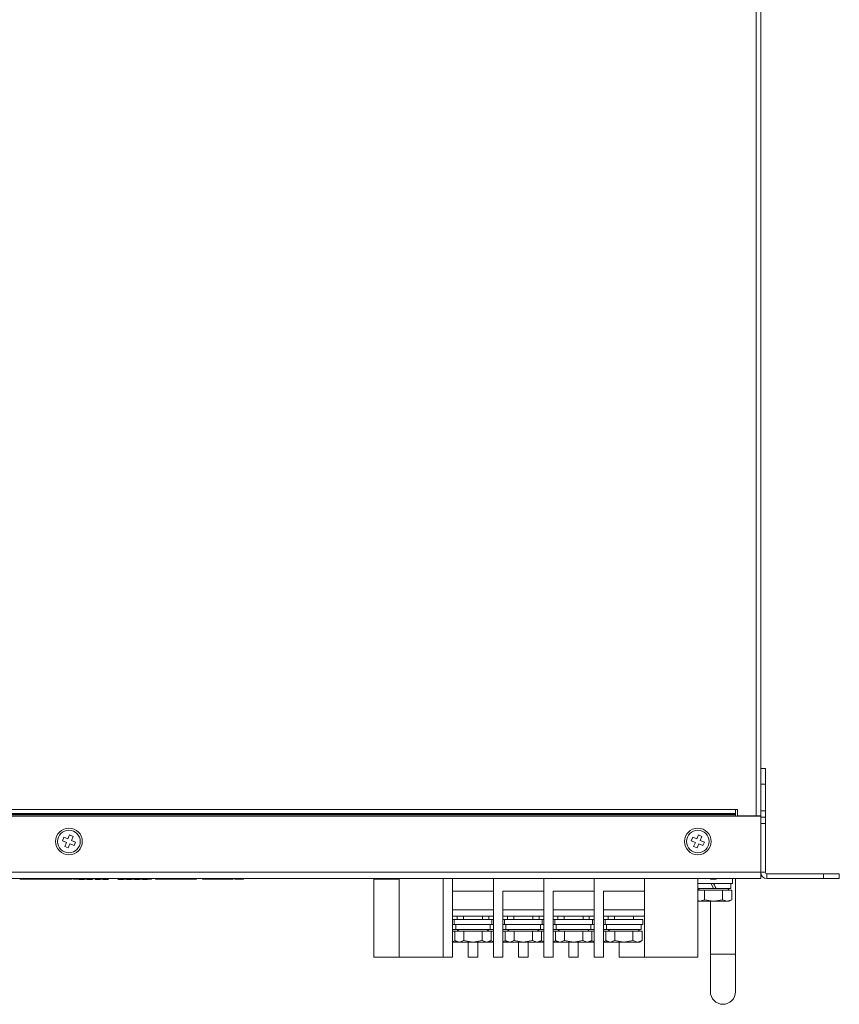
# Model space of a CAD drawing. Header units: millimetres. Extents: x -1555 to -959, y 252 to 1266.
# Tile 23 of 24: x -1275 to -1015, y 639 to 953. Entities that reach past the tile are written whole.
import ezdxf

# ---------------------------------------------------------------- set-up
doc = ezdxf.new("R2010")
doc.units = ezdxf.units.MM

msp = doc.modelspace()

# ---------------------------------------------------------------- linework, layer by layer
at = {"color": 0, "linetype": 'ByBlock', "lineweight": 5}
for p, q in [((-1041.02, 699.34), (-1041.02, 1237.94)), ((-1039.62, 1239.34), (-1039.62, 699.34)), ((-1039.62, 714.34), (-1038.12, 714.34)), ((-1038.12, 714.34), (-1038.12, 709.34)), ((-1038.12, 709.34), (-1039.62, 709.34)), ((-1038.12, 700.84), (-1038.12, 709.34)), ((-1479.62, 699.14), (-1039.62, 699.14)), ((-1047.62, 701.33), (-1471.62, 701.33)), ((-1047.62, 700.01), (-1471.62, 700.01)), ((-1047.62, 699.78), (-1471.62, 699.78)), ((-1047.62, 699.59), (-1471.62, 699.59)), ((-1047.02, 701.34), (-1047.62, 701.34)), ((-1047.62, 701.34), (-1047.62, 701.33)), ((-1047.62, 701.33), (-1047.62, 700.01)), ((-1047.62, 700.01), (-1047.62, 699.78)), ((-1047.62, 699.78), (-1047.62, 699.59)), ((-1047.62, 699.59), (-1047.62, 699.14)), ((-1047.02, 699.34), (-1047.02, 701.34)), ((-1047.02, 699.34), (-1041.02, 699.34)), ((-1041.32, 699.14), (-1041.32, 699.34)), ((-1039.62, 699.34), (-1041.02, 699.34)), ((-1039.62, 700.84), (-1038.12, 700.84)), ((-1039.62, 699.14), (-1039.62, 699.34)), ((-1039.62, 699.14), (-1039.62, 681.34)), ((-1039.62, 698.84), (-1038.12, 698.84)), ((-1038.12, 700.84), (-1038.12, 698.84)), ((-1038.12, 698.84), (-1038.12, 696.84)), ((-1038.12, 696.84), (-1039.62, 696.84)), ((-1038.12, 681.34), (-1038.12, 696.84)), ((-1261.24, 692.46), (-1261.69, 691.35)), ((-1259.94, 691.92), (-1261.24, 692.46)), ((-1259.41, 693.22), (-1259.94, 691.92)), ((-1258.3, 692.76), (-1259.41, 693.22)), ((-1258.83, 691.46), (-1258.3, 692.76)), ((-1061.24, 692.46), (-1061.69, 691.35)), ((-1059.94, 691.92), (-1061.24, 692.46)), ((-1059.41, 693.22), (-1059.94, 691.92)), ((-1058.3, 692.76), (-1059.41, 693.22)), ((-1058.83, 691.46), (-1058.3, 692.76)), ((-1261.69, 691.35), (-1260.4, 690.82)), ((-1260.4, 690.82), (-1260.94, 689.52)), ((-1260.94, 689.52), (-1259.83, 689.06)), ((-1259.83, 689.06), (-1259.29, 690.36)), ((-1259.29, 690.36), (-1258, 689.82)), ((-1257.54, 690.93), (-1258.83, 691.46)), ((-1258, 689.82), (-1257.54, 690.93)), ((-1061.69, 691.35), (-1060.4, 690.82)), ((-1060.4, 690.82), (-1060.94, 689.52)), ((-1060.94, 689.52), (-1059.83, 689.06)), ((-1059.83, 689.06), (-1059.29, 690.36)), ((-1059.29, 690.36), (-1058, 689.82)), ((-1057.54, 690.93), (-1058.83, 691.46)), ((-1058, 689.82), (-1057.54, 690.93)), ((-1479.62, 681.34), (-1039.62, 681.34)), ((-1039.62, 681.34), (-1039.62, 679.34)), ((-1039.62, 681.34), (-1038.12, 681.34)), ((-1037.62, 680.84), (-1037.62, 679.34)), ((-1019.62, 680.84), (-1037.62, 680.84)), ((-1019.62, 679.34), (-1019.62, 680.84)), ((-1019.62, 680.84), (-1014.62, 680.84)), ((-1014.62, 680.84), (-1014.62, 679.34)), ((-1041.62, 679.34), (-1477.62, 679.34)), ((-1274.59, 679.14), (-1275.25, 679.14)), ((-1274.59, 679.14), (-1274.59, 679.34)), ((-1274.25, 679.14), (-1274.59, 679.14)), ((-1274.25, 679.14), (-1274.25, 679.34)), ((-1273.35, 679.14), (-1274.25, 679.14)), ((-1273.35, 679.14), (-1273.35, 679.34)), ((-1272.92, 679.14), (-1273.35, 679.14)), ((-1272.92, 679.14), (-1272.92, 679.34)), ((-1271.62, 679.14), (-1272.92, 679.14)), ((-1271.62, 679.14), (-1271.62, 679.34)), ((-1271.52, 679.14), (-1271.52, 679.34)), ((-1271.18, 679.14), (-1271.52, 679.14)), ((-1271.18, 679.14), (-1271.18, 679.34)), ((-1260.31, 679.14), (-1271.18, 679.14)), ((-1260.31, 679.14), (-1260.31, 679.34)), ((-1260.07, 679.14), (-1260.07, 679.34)), ((-1259.45, 679.14), (-1259.45, 679.34)), ((-1258.82, 679.14), (-1258.82, 679.34)), ((-1258.62, 679.14), (-1258.77, 679.14)), ((-1258.62, 679.14), (-1258.62, 679.34)), ((-1258.2, 679.14), (-1258.2, 679.34)), ((-1258.16, 679.14), (-1258.16, 679.34)), ((-1255.49, 679.14), (-1258.16, 679.14)), ((-1256.39, 679.06), (-1256.39, 679.14)), ((-1254.79, 679.06), (-1256.39, 679.06)), ((-1255.49, 679.14), (-1255.49, 679.34)), ((-1255.45, 679.14), (-1255.45, 679.34)), ((-1254.79, 679.06), (-1254.79, 679.34)), ((-1254.67, 679.14), (-1254.67, 679.34)), ((-1254.62, 679.14), (-1254.62, 679.34)), ((-1251.95, 679.14), (-1254.62, 679.14)), ((-1253.85, 679.06), (-1253.85, 679.14)), ((-1252.25, 679.06), (-1253.85, 679.06)), ((-1252.25, 679.06), (-1252.25, 679.14)), ((-1251.95, 679.14), (-1251.95, 679.34)), ((-1251.91, 679.14), (-1251.91, 679.34)), ((-1251.31, 679.06), (-1251.31, 679.34)), ((-1249.71, 679.06), (-1251.31, 679.06)), ((-1251.14, 679.14), (-1251.14, 679.34)), ((-1251.09, 679.14), (-1251.09, 679.34)), ((-1249.51, 679.14), (-1251.09, 679.14)), ((-1249.71, 679.06), (-1249.71, 679.14)), ((-1249.51, 679.14), (-1249.51, 679.34)), ((-1248.77, 679.06), (-1248.77, 679.14)), ((-1247.17, 679.06), (-1248.77, 679.06)), ((-1248.38, 679.14), (-1248.38, 679.34)), ((-1247.4, 679.14), (-1247.4, 679.34)), ((-1247.08, 679.14), (-1247.4, 679.14)), ((-1247.17, 679.06), (-1247.17, 679.14)), ((-1247.08, 679.14), (-1247.08, 679.34)), ((-1244.08, 679.14), (-1244.08, 679.34)), ((-1243.07, 679.14), (-1244.08, 679.14)), ((-1243.89, 679.06), (-1243.89, 679.14)), ((-1242.29, 679.06), (-1243.89, 679.06)), ((-1243.07, 679.14), (-1243.07, 679.34)), ((-1242.7, 679.14), (-1243.07, 679.14)), ((-1242.7, 679.14), (-1242.7, 679.34)), ((-1241.69, 679.14), (-1242.7, 679.14)), ((-1242.29, 679.06), (-1242.29, 679.14)), ((-1241.69, 679.14), (-1241.69, 679.34)), ((-1241.1, 679.14), (-1241.69, 679.14)), ((-1241.35, 679.06), (-1241.35, 679.14)), ((-1239.75, 679.06), (-1241.35, 679.06)), ((-1241.1, 679.14), (-1241.1, 679.34)), ((-1240.34, 679.14), (-1241.1, 679.14)), ((-1240.34, 679.14), (-1240.34, 679.34)), ((-1239.75, 679.06), (-1239.75, 679.14)), ((-1239.33, 679.14), (-1239.33, 679.34)), ((-1238.93, 679.14), (-1238.93, 679.34)), ((-1238.21, 679.14), (-1238.86, 679.14)), ((-1238.81, 679.06), (-1238.81, 679.14)), ((-1237.21, 679.06), (-1238.81, 679.06)), ((-1238.21, 679.14), (-1238.21, 679.34)), ((-1237.45, 679.14), (-1238.21, 679.14)), ((-1237.45, 679.14), (-1237.45, 679.34)), ((-1237.21, 679.06), (-1237.21, 679.14)), ((-1236.45, 679.14), (-1236.45, 679.34)), ((-1236.27, 679.06), (-1236.27, 679.14)), ((-1234.67, 679.06), (-1236.27, 679.06)), ((-1236.05, 679.14), (-1236.05, 679.34)), ((-1235.32, 679.14), (-1235.98, 679.14)), ((-1235.32, 679.14), (-1235.32, 679.34)), ((-1234.51, 679.14), (-1235.32, 679.14)), ((-1234.67, 679.06), (-1234.67, 679.14)), ((-1234.51, 679.14), (-1234.51, 679.34)), ((-1233.91, 679.14), (-1233.91, 679.34)), ((-1233.69, 679.14), (-1233.69, 679.34)), ((-1233.38, 679.14), (-1233.65, 679.14)), ((-1233.38, 679.14), (-1233.38, 679.34)), ((-1232.08, 679.34), (-1232.08, 679.14)), ((-1229.53, 679.14), (-1232.08, 679.14)), ((-1229.53, 679.14), (-1229.53, 679.34)), ((-1219.17, 679.14), (-1229.53, 679.14)), ((-1219.17, 679.14), (-1219.17, 679.34)), ((-1219.06, 679.14), (-1219.17, 679.14)), ((-1219.06, 679.14), (-1219.06, 679.34)), ((-1217.14, 679.14), (-1217.14, 679.34)), ((-1216.13, 679.14), (-1217.14, 679.14)), ((-1216.13, 679.14), (-1216.13, 679.34)), ((-1215.76, 679.14), (-1216.13, 679.14)), ((-1215.76, 679.14), (-1215.76, 679.34)), ((-1214.75, 679.14), (-1215.76, 679.14)), ((-1214.75, 679.14), (-1214.75, 679.34)), ((-1214.15, 679.14), (-1214.75, 679.14)), ((-1214.15, 679.14), (-1214.15, 679.34)), ((-1213.81, 679.14), (-1214.15, 679.14)), ((-1213.81, 679.14), (-1213.81, 679.34)), ((-1212.75, 679.14), (-1213.81, 679.14)), ((-1212.75, 679.14), (-1212.75, 679.34)), ((-1212.64, 679.14), (-1212.75, 679.14)), ((-1212.59, 679.14), (-1212.67, 679.14)), ((-1212.64, 679.14), (-1212.64, 679.34)), ((-1212.59, 679.14), (-1212.59, 679.34)), ((-1212.34, 679.14), (-1212.59, 679.14)), ((-1212.34, 679.14), (-1212.34, 679.34)), ((-1211.32, 679.14), (-1212.34, 679.14)), ((-1211.32, 679.14), (-1211.32, 679.34)), ((-1210.95, 679.14), (-1211.32, 679.14)), ((-1210.95, 679.14), (-1210.95, 679.34)), ((-1209.94, 679.14), (-1210.95, 679.14)), ((-1209.94, 679.14), (-1209.94, 679.34)), ((-1209.64, 679.14), (-1209.94, 679.14)), ((-1209.64, 679.14), (-1209.64, 679.34)), ((-1209.43, 679.14), (-1209.64, 679.14)), ((-1209.63, 679.14), (-1209.64, 679.14)), ((-1209.35, 679.14), (-1209.35, 679.34)), ((-1208.54, 679.14), (-1209.35, 679.14)), ((-1208.54, 679.14), (-1208.54, 679.34)), ((-1207.93, 679.14), (-1207.93, 679.34)), ((-1207.71, 679.14), (-1207.71, 679.34)), ((-1207.41, 679.14), (-1207.67, 679.14)), ((-1207.41, 679.14), (-1207.41, 679.34)), ((-1206.85, 679.14), (-1206.85, 679.34)), ((-1206.38, 679.14), (-1206.85, 679.14)), ((-1206.38, 679.14), (-1206.38, 679.34)), ((-1205.6, 679.14), (-1206.38, 679.14)), ((-1205.6, 679.14), (-1205.6, 679.34)), ((-1205.48, 679.14), (-1205.48, 679.34)), ((-1205.47, 679.14), (-1205.48, 679.14)), ((-1205.47, 679.14), (-1205.47, 679.34)), ((-1205.34, 679.14), (-1205.34, 679.34)), ((-1204.54, 679.14), (-1205.34, 679.14)), ((-1204.54, 679.14), (-1204.54, 679.34)), ((-1204.1, 679.14), (-1204.54, 679.14)), ((-1204.1, 679.14), (-1204.1, 679.34)), ((-1162.62, 679.34), (-1162.62, 654.34)), ((-1162.41, 679.14), (-1162.41, 679.34)), ((-1154.62, 679.14), (-1162.41, 679.14)), ((-1154.62, 679.34), (-1154.62, 654.34)), ((-1140.62, 654.34), (-1140.62, 679.34)), ((-1137.62, 654.34), (-1137.62, 679.34)), ((-1124.62, 654.34), (-1124.62, 679.34)), ((-1124.62, 679.34), (-1124.62, 675.34)), ((-1108.62, 654.34), (-1108.62, 679.34)), ((-1108.62, 679.34), (-1108.62, 675.34)), ((-1092.62, 654.34), (-1092.62, 679.34)), ((-1092.62, 679.34), (-1092.62, 675.34)), ((-1076.62, 679.34), (-1076.62, 675.34)), ((-1076.62, 654.34), (-1076.62, 679.34)), ((-1059.62, 679.34), (-1059.62, 654.34)), ((-1059.62, 677.74), (-1048.62, 677.74)), ((-1055.55, 679.34), (-1055.55, 679.14)), ((-1055.52, 679.14), (-1055.52, 679.34)), ((-1055.52, 679.14), (-1055.36, 679.14)), ((-1054.62, 676.14), (-1055.42, 677.74)), ((-1055.35, 679.34), (-1055.35, 679.14)), ((-1055.34, 679.14), (-1055.34, 679.34)), ((-1055.31, 679.14), (-1055.31, 679.34)), ((-1055.31, 679.14), (-1055.29, 679.14)), ((-1055.29, 679.14), (-1055.29, 679.34)), ((-1055.29, 679.14), (-1055.28, 679.14)), ((-1055.28, 679.14), (-1055.28, 679.34)), ((-1055.26, 679.14), (-1055.26, 679.34)), ((-1055.26, 679.14), (-1054.92, 679.14)), ((-1054.92, 679.14), (-1054.92, 679.34)), ((-1054.92, 679.14), (-1054.9, 679.14)), ((-1054.9, 679.14), (-1054.9, 679.34)), ((-1054.87, 679.14), (-1054.87, 679.34)), ((-1054.87, 679.14), (-1054.82, 679.14)), ((-1054.82, 679.14), (-1054.82, 679.34)), ((-1054.82, 679.14), (-1054.82, 679.34)), ((-1054.7, 679.34), (-1054.7, 679.14)), ((-1054.68, 679.14), (-1054.68, 679.34)), ((-1054.68, 679.14), (-1054.65, 679.14)), ((-1054.65, 679.14), (-1054.65, 679.34)), ((-1054.61, 679.14), (-1054.61, 679.34)), ((-1054.6, 679.14), (-1054.6, 679.34)), ((-1054.6, 679.14), (-1054.6, 679.34)), ((-1054.6, 679.14), (-1054.57, 679.14)), ((-1054.57, 679.14), (-1054.57, 679.34)), ((-1054.57, 679.14), (-1054.29, 679.14)), ((-1054.29, 679.14), (-1054.29, 679.34)), ((-1054.29, 679.14), (-1054.24, 679.14)), ((-1054.24, 679.14), (-1054.24, 679.34)), ((-1054.24, 679.14), (-1053.93, 679.14)), ((-1053.93, 679.14), (-1053.93, 679.34)), ((-1053.93, 679.14), (-1053.91, 679.14)), ((-1053.91, 679.14), (-1053.91, 679.34)), ((-1053.91, 679.14), (-1053.91, 679.34)), ((-1053.89, 679.14), (-1053.89, 679.34)), ((-1053.86, 679.14), (-1053.86, 679.34)), ((-1053.86, 679.14), (-1053.82, 679.14)), ((-1053.82, 679.14), (-1053.82, 679.34)), ((-1053.82, 679.14), (-1053.82, 679.14)), ((-1053.81, 679.14), (-1053.81, 679.34)), ((-1049.12, 676.14), (-1049.12, 677.74)), ((-1048.62, 677.74), (-1048.62, 679.34)), ((-1047.62, 655.34), (-1047.62, 679.34)), ((-1039.62, 679.34), (-1041.62, 679.34)), ((-1019.62, 679.34), (-1037.62, 679.34)), ((-1014.62, 679.34), (-1019.62, 679.34)), ((-1137.62, 675.34), (-1124.62, 675.34)), ((-1137.62, 675.34), (-1137.62, 654.34)), ((-1121.62, 675.34), (-1108.62, 675.34)), ((-1121.62, 675.34), (-1121.62, 654.34)), ((-1105.62, 675.34), (-1092.62, 675.34)), ((-1105.62, 675.34), (-1105.62, 654.34)), ((-1089.62, 675.34), (-1076.62, 675.34)), ((-1089.62, 675.34), (-1089.62, 654.34)), ((-1059.12, 676.14), (-1059.62, 675.64)), ((-1054.62, 676.14), (-1059.62, 676.14)), ((-1058.95, 675.64), (-1059.62, 675.64)), ((-1057.5, 675.64), (-1058.95, 675.64)), ((-1057.5, 672.59), (-1057.5, 675.64)), ((-1054.62, 675.64), (-1057.5, 675.64)), ((-1053.82, 676.14), (-1054.62, 676.14)), ((-1051.73, 675.64), (-1054.62, 675.64)), ((-1049.12, 676.14), (-1053.82, 676.14)), ((-1051.73, 675.64), (-1051.73, 672.59)), ((-1050.29, 675.64), (-1051.73, 675.64)), ((-1048.84, 675.64), (-1050.29, 675.64)), ((-1049.62, 675.64), (-1050.12, 676.14)), ((-1048.84, 675.64), (-1048.84, 672.59)), ((-1059.62, 672.35), (-1058.95, 672.14)), ((-1059.62, 672.14), (-1058.95, 672.14)), ((-1058.95, 672.14), (-1057.5, 672.59)), ((-1058.95, 672.14), (-1054.62, 672.14)), ((-1057.5, 672.59), (-1054.62, 672.14)), ((-1055.62, 672.14), (-1055.62, 655.34)), ((-1054.62, 672.14), (-1051.73, 672.59)), ((-1054.62, 672.14), (-1050.29, 672.14)), ((-1051.73, 672.59), (-1050.29, 672.14)), ((-1050.29, 672.14), (-1048.84, 672.59)), ((-1050.29, 672.14), (-1049.62, 672.14)), ((-1049.62, 672.14), (-1048.84, 672.59)), ((-1124.62, 669.34), (-1137.62, 669.34)), ((-1124.62, 667.34), (-1137.62, 667.34)), ((-1136.12, 666.34), (-1136.12, 667.34)), ((-1134.12, 667.34), (-1134.12, 666.34)), ((-1128.12, 666.34), (-1128.12, 667.34)), ((-1126.12, 667.34), (-1126.12, 666.34)), ((-1108.62, 669.34), (-1121.62, 669.34)), ((-1108.62, 667.34), (-1121.62, 667.34)), ((-1120.12, 666.34), (-1120.12, 667.34)), ((-1118.12, 667.34), (-1118.12, 666.34)), ((-1112.12, 666.34), (-1112.12, 667.34)), ((-1110.12, 667.34), (-1110.12, 666.34)), ((-1092.62, 669.34), (-1105.62, 669.34)), ((-1092.62, 667.34), (-1105.62, 667.34)), ((-1104.12, 666.34), (-1104.12, 667.34)), ((-1102.12, 667.34), (-1102.12, 666.34)), ((-1096.12, 666.34), (-1096.12, 667.34)), ((-1094.12, 667.34), (-1094.12, 666.34)), ((-1076.62, 669.34), (-1089.62, 669.34)), ((-1076.62, 667.34), (-1089.62, 667.34)), ((-1088.12, 666.34), (-1088.12, 667.34)), ((-1086.12, 667.34), (-1086.12, 666.34)), ((-1080.12, 666.34), (-1080.12, 667.34)), ((-1137.12, 666.34), (-1137.62, 666.34)), ((-1137.62, 664.74), (-1137.12, 664.74)), ((-1137.12, 666.34), (-1137.12, 664.74)), ((-1125.12, 666.34), (-1137.12, 666.34)), ((-1137.12, 664.74), (-1125.12, 664.74)), ((-1136.62, 664.74), (-1136.62, 663.14)), ((-1125.62, 663.14), (-1125.62, 664.74)), ((-1125.12, 664.74), (-1125.12, 666.34)), ((-1124.62, 666.34), (-1125.12, 666.34)), ((-1125.12, 664.74), (-1124.62, 664.74)), ((-1121.12, 666.34), (-1121.62, 666.34)), ((-1121.62, 664.74), (-1121.12, 664.74)), ((-1121.12, 666.34), (-1121.12, 664.74)), ((-1109.12, 666.34), (-1121.12, 666.34)), ((-1121.12, 664.74), (-1109.12, 664.74)), ((-1120.62, 664.74), (-1120.62, 663.14)), ((-1109.62, 663.14), (-1109.62, 664.74)), ((-1109.12, 664.74), (-1109.12, 666.34)), ((-1108.62, 666.34), (-1109.12, 666.34)), ((-1109.12, 664.74), (-1108.62, 664.74)), ((-1105.12, 666.34), (-1105.62, 666.34)), ((-1105.62, 664.74), (-1105.12, 664.74)), ((-1105.12, 666.34), (-1105.12, 664.74)), ((-1093.12, 666.34), (-1105.12, 666.34)), ((-1105.12, 664.74), (-1093.12, 664.74)), ((-1104.62, 664.74), (-1104.62, 663.14)), ((-1093.62, 663.14), (-1093.62, 664.74)), ((-1093.12, 664.74), (-1093.12, 666.34)), ((-1092.62, 666.34), (-1093.12, 666.34)), ((-1093.12, 664.74), (-1092.62, 664.74)), ((-1089.12, 666.34), (-1089.62, 666.34)), ((-1089.62, 664.74), (-1089.12, 664.74)), ((-1089.12, 666.34), (-1089.12, 664.74)), ((-1077.12, 666.34), (-1089.12, 666.34)), ((-1089.12, 664.74), (-1077.12, 664.74)), ((-1088.62, 664.74), (-1088.62, 663.14)), ((-1077.62, 663.14), (-1077.62, 664.74)), ((-1077.12, 664.74), (-1077.12, 666.34)), ((-1136.62, 663.14), (-1137.62, 663.14)), ((-1136.89, 662.64), (-1137.62, 662.64)), ((-1136.89, 662.64), (-1136.89, 659.59)), ((-1135.45, 662.64), (-1136.89, 662.64)), ((-1125.62, 663.14), (-1136.62, 663.14)), ((-1135.62, 663.14), (-1136.12, 662.64)), ((-1134, 662.64), (-1135.45, 662.64)), ((-1134, 662.64), (-1134, 659.59)), ((-1131.12, 662.64), (-1134, 662.64)), ((-1128.23, 662.64), (-1131.12, 662.64)), ((-1128.23, 662.64), (-1128.23, 659.59)), ((-1126.79, 662.64), (-1128.23, 662.64)), ((-1125.34, 662.64), (-1126.79, 662.64)), ((-1126.12, 662.64), (-1126.62, 663.14)), ((-1124.62, 663.14), (-1125.62, 663.14)), ((-1124.62, 662.64), (-1125.34, 662.64)), ((-1125.34, 659.59), (-1125.34, 662.64)), ((-1120.62, 663.14), (-1121.62, 663.14)), ((-1120.89, 662.64), (-1121.62, 662.64)), ((-1120.89, 662.64), (-1120.89, 659.59)), ((-1119.45, 662.64), (-1120.89, 662.64)), ((-1109.62, 663.14), (-1120.62, 663.14)), ((-1119.62, 663.14), (-1120.12, 662.64)), ((-1118, 662.64), (-1119.45, 662.64)), ((-1118, 662.64), (-1118, 659.59)), ((-1115.12, 662.64), (-1118, 662.64)), ((-1112.23, 662.64), (-1115.12, 662.64)), ((-1112.23, 662.64), (-1112.23, 659.59)), ((-1110.79, 662.64), (-1112.23, 662.64)), ((-1109.34, 662.64), (-1110.79, 662.64)), ((-1110.12, 662.64), (-1110.62, 663.14)), ((-1108.62, 663.14), (-1109.62, 663.14)), ((-1108.62, 662.64), (-1109.34, 662.64)), ((-1109.34, 659.59), (-1109.34, 662.64)), ((-1104.62, 663.14), (-1105.62, 663.14)), ((-1104.89, 662.64), (-1105.62, 662.64)), ((-1104.89, 662.64), (-1104.89, 659.59)), ((-1103.45, 662.64), (-1104.89, 662.64)), ((-1093.62, 663.14), (-1104.62, 663.14)), ((-1103.62, 663.14), (-1104.12, 662.64)), ((-1102, 662.64), (-1103.45, 662.64)), ((-1102, 662.64), (-1102, 659.59)), ((-1099.12, 662.64), (-1102, 662.64)), ((-1096.23, 662.64), (-1099.12, 662.64)), ((-1096.23, 662.64), (-1096.23, 659.59)), ((-1094.79, 662.64), (-1096.23, 662.64)), ((-1093.34, 662.64), (-1094.79, 662.64)), ((-1094.12, 662.64), (-1094.62, 663.14)), ((-1092.62, 663.14), (-1093.62, 663.14)), ((-1092.62, 662.64), (-1093.34, 662.64)), ((-1093.34, 659.59), (-1093.34, 662.64)), ((-1088.62, 663.14), (-1089.62, 663.14)), ((-1088.89, 662.64), (-1089.62, 662.64)), ((-1088.89, 662.64), (-1088.89, 659.59)), ((-1087.45, 662.64), (-1088.89, 662.64)), ((-1077.62, 663.14), (-1088.62, 663.14)), ((-1087.62, 663.14), (-1088.12, 662.64)), ((-1086, 662.64), (-1087.45, 662.64)), ((-1086, 662.64), (-1086, 659.59)), ((-1083.12, 662.64), (-1086, 662.64)), ((-1080.23, 662.64), (-1083.12, 662.64)), ((-1080.23, 662.64), (-1080.23, 659.59)), ((-1078.79, 662.64), (-1080.23, 662.64)), ((-1077.34, 662.64), (-1078.79, 662.64)), ((-1078.12, 662.64), (-1078.62, 663.14)), ((-1077.34, 659.59), (-1077.34, 662.64)), ((-1137.62, 659.37), (-1136.75, 659.51)), ((-1137.62, 659.14), (-1136.12, 659.14)), ((-1136.89, 659.59), (-1136.12, 659.14)), ((-1136.89, 659.59), (-1135.45, 659.14)), ((-1136.12, 659.14), (-1135.45, 659.14)), ((-1135.45, 659.14), (-1134, 659.59)), ((-1135.45, 659.14), (-1131.12, 659.14)), ((-1134, 659.59), (-1131.12, 659.14)), ((-1132.62, 654.34), (-1132.62, 659.14)), ((-1131.12, 659.14), (-1128.23, 659.59)), ((-1131.12, 659.14), (-1126.79, 659.14)), ((-1129.62, 659.14), (-1129.62, 654.34)), ((-1128.23, 659.59), (-1126.79, 659.14)), ((-1126.79, 659.14), (-1125.34, 659.59)), ((-1126.79, 659.14), (-1126.12, 659.14)), ((-1126.12, 659.14), (-1125.34, 659.59)), ((-1126.12, 659.14), (-1124.62, 659.14)), ((-1125.48, 659.51), (-1124.62, 659.37)), ((-1121.62, 659.37), (-1120.75, 659.51)), ((-1121.62, 659.14), (-1120.12, 659.14)), ((-1120.89, 659.59), (-1120.12, 659.14)), ((-1120.89, 659.59), (-1119.45, 659.14)), ((-1120.12, 659.14), (-1119.45, 659.14)), ((-1119.45, 659.14), (-1118, 659.59)), ((-1119.45, 659.14), (-1115.12, 659.14)), ((-1118, 659.59), (-1115.12, 659.14)), ((-1116.62, 654.34), (-1116.62, 659.14)), ((-1115.12, 659.14), (-1112.23, 659.59)), ((-1115.12, 659.14), (-1110.79, 659.14)), ((-1113.62, 659.14), (-1113.62, 654.34)), ((-1112.23, 659.59), (-1110.79, 659.14)), ((-1110.79, 659.14), (-1109.34, 659.59)), ((-1110.79, 659.14), (-1110.12, 659.14)), ((-1110.12, 659.14), (-1109.34, 659.59)), ((-1110.12, 659.14), (-1108.62, 659.14)), ((-1109.48, 659.51), (-1108.62, 659.37)), ((-1105.62, 659.37), (-1104.75, 659.51)), ((-1105.62, 659.14), (-1104.12, 659.14)), ((-1104.89, 659.59), (-1104.12, 659.14)), ((-1104.89, 659.59), (-1103.45, 659.14)), ((-1104.12, 659.14), (-1103.45, 659.14)), ((-1103.45, 659.14), (-1102, 659.59)), ((-1103.45, 659.14), (-1099.12, 659.14)), ((-1102, 659.59), (-1099.12, 659.14)), ((-1100.62, 654.34), (-1100.62, 659.14)), ((-1099.12, 659.14), (-1096.23, 659.59)), ((-1099.12, 659.14), (-1094.79, 659.14)), ((-1097.62, 659.14), (-1097.62, 654.34)), ((-1096.23, 659.59), (-1094.79, 659.14)), ((-1094.79, 659.14), (-1093.34, 659.59)), ((-1094.79, 659.14), (-1094.12, 659.14)), ((-1094.12, 659.14), (-1093.34, 659.59)), ((-1094.12, 659.14), (-1092.62, 659.14)), ((-1093.48, 659.51), (-1092.62, 659.37)), ((-1089.62, 659.37), (-1088.75, 659.51)), ((-1089.62, 659.14), (-1088.12, 659.14)), ((-1088.89, 659.59), (-1088.12, 659.14)), ((-1088.89, 659.59), (-1087.45, 659.14)), ((-1088.12, 659.14), (-1087.45, 659.14)), ((-1087.45, 659.14), (-1086, 659.59)), ((-1087.45, 659.14), (-1083.12, 659.14)), ((-1086, 659.59), (-1083.12, 659.14)), ((-1084.62, 654.34), (-1084.62, 659.14)), ((-1083.12, 659.14), (-1080.23, 659.59)), ((-1083.12, 659.14), (-1078.79, 659.14)), ((-1080.23, 659.59), (-1078.79, 659.14)), ((-1078.79, 659.14), (-1077.34, 659.59)), ((-1078.79, 659.14), (-1078.12, 659.14)), ((-1078.12, 659.14), (-1077.34, 659.59)), ((-1055.62, 655.34), (-1055.62, 643.34)), ((-1047.62, 655.34), (-1055.62, 655.34)), ((-1047.62, 643.34), (-1047.62, 655.34)), ((-1162.62, 654.34), (-1154.62, 654.34)), ((-1154.62, 654.34), (-1137.62, 654.34)), ((-1137.62, 654.34), (-1140.62, 654.34)), ((-1129.62, 654.34), (-1132.62, 654.34)), ((-1121.62, 654.34), (-1124.62, 654.34)), ((-1113.62, 654.34), (-1116.62, 654.34)), ((-1105.62, 654.34), (-1108.62, 654.34)), ((-1097.62, 654.34), (-1100.62, 654.34)), ((-1089.62, 654.34), (-1092.62, 654.34)), ((-1076.62, 654.34), (-1084.62, 654.34)), ((-1059.62, 654.34), (-1076.62, 654.34))]:
    msp.add_line(p, q, dxfattribs=at)
at = {"color": 0, "linetype": 'ByBlock', "lineweight": 5, "flags": 128}
msp.add_lwpolyline([(-1054.62, 677.74), (-1054.35, 677.21), (-1054.08, 676.67), (-1053.82, 676.14)], dxfattribs=at)
at = {"color": 0, "linetype": 'ByBlock', "lineweight": 5}
for centre, radius in [((-1259.62, 691.14), 4.25), ((-1059.62, 691.14), 4.25), ((-1259.62, 691.14), 3.6), ((-1059.62, 691.14), 3.6)]:
    msp.add_circle(centre, radius, dxfattribs=at)
for centre, radius, end in [((-1037.62, 681.34), 2, 270), ((-1037.62, 681.34), 0.5, 270), ((-1051.62, 643.34), 4, 0)]:
    msp.add_arc(centre, radius, 180, end, dxfattribs=at)
for points, knots in [([(-1271.52, 679.14), (-1271.53, 679.14), (-1271.56, 679.14), (-1271.6, 679.14), (-1271.62, 679.14)], [0, 0, 0, 0, 0.349226, 1, 1, 1, 1]), ([(-1260.07, 679.14), (-1260.07, 679.14), (-1260.07, 679.14), (-1260.14, 679.14), (-1260.21, 679.14), (-1260.28, 679.14), (-1260.28, 679.14)], [0, 0, 0, 0, 0.378557, 0.692548, 0.964372, 1, 1, 1, 1]), ([(-1259.45, 679.14), (-1259.52, 679.14), (-1259.67, 679.14), (-1259.85, 679.14), (-1259.99, 679.14), (-1260.05, 679.14), (-1260.08, 679.14)], [0, 0, 0, 0, 0.282969, 0.548505, 0.764182, 1, 1, 1, 1]), ([(-1258.82, 679.14), (-1258.83, 679.14), (-1258.83, 679.14), (-1258.9, 679.14), (-1259.01, 679.14), (-1259.21, 679.14), (-1259.37, 679.14), (-1259.45, 679.14)], [0, 0, 0, 0, 0.231889, 0.424232, 0.590739, 0.781308, 1, 1, 1, 1]), ([(-1258.16, 679.14), (-1258.17, 679.14), (-1258.21, 679.14), (-1258.2, 679.14), (-1258.2, 679.14)], [0, 0, 0, 0, 0.225554, 1, 1, 1, 1]), ([(-1254.62, 679.14), (-1254.63, 679.14), (-1254.67, 679.14), (-1254.67, 679.14), (-1254.67, 679.14)], [0, 0, 0, 0, 0.225546, 1, 1, 1, 1]), ([(-1248.38, 679.14), (-1248.39, 679.14), (-1248.4, 679.14), (-1248.52, 679.14), (-1248.75, 679.14), (-1249.09, 679.14), (-1249.36, 679.14), (-1249.51, 679.14)], [0, 0, 0, 0, 0.199995, 0.371765, 0.534424, 0.744004, 1, 1, 1, 1]), ([(-1239.33, 679.14), (-1239.5, 679.14), (-1239.8, 679.14), (-1240.17, 679.14), (-1240.34, 679.14)], [0, 0, 0, 0, 0.541288, 1, 1, 1, 1]), ([(-1238.93, 679.14), (-1238.94, 679.14), (-1238.95, 679.14), (-1239.06, 679.14), (-1239.23, 679.14), (-1239.33, 679.14)], [0, 0, 0, 0, 0.298047, 0.573673, 1, 1, 1, 1]), ([(-1236.45, 679.14), (-1236.61, 679.14), (-1236.92, 679.14), (-1237.28, 679.14), (-1237.45, 679.14)], [0, 0, 0, 0, 0.541287, 1, 1, 1, 1]), ([(-1236.05, 679.14), (-1236.05, 679.14), (-1236.06, 679.14), (-1236.17, 679.14), (-1236.34, 679.14), (-1236.45, 679.14)], [0, 0, 0, 0, 0.298053, 0.573691, 1, 1, 1, 1]), ([(-1233.91, 679.14), (-1234, 679.14), (-1234.19, 679.14), (-1234.41, 679.14), (-1234.51, 679.14)], [0, 0, 0, 0, 0.518761, 1, 1, 1, 1]), ([(-1233.69, 679.14), (-1233.69, 679.14), (-1233.7, 679.14), (-1233.76, 679.14), (-1233.85, 679.14), (-1233.91, 679.14)], [0, 0, 0, 0, 0.303875, 0.580627, 1, 1, 1, 1]), ([(-1207.93, 679.14), (-1208.03, 679.14), (-1208.21, 679.14), (-1208.43, 679.14), (-1208.54, 679.14)], [0, 0, 0, 0, 0.518759, 1, 1, 1, 1]), ([(-1207.71, 679.14), (-1207.71, 679.14), (-1207.72, 679.14), (-1207.78, 679.14), (-1207.87, 679.14), (-1207.93, 679.14)], [0, 0, 0, 0, 0.303874, 0.580654, 1, 1, 1, 1]), ([(-1205.48, 679.14), (-1205.49, 679.14), (-1205.53, 679.14), (-1205.57, 679.14), (-1205.6, 679.14)], [0, 0, 0, 0, 0.483475, 1, 1, 1, 1]), ([(-1205.34, 679.14), (-1205.36, 679.14), (-1205.4, 679.14), (-1205.44, 679.14), (-1205.47, 679.14)], [0, 0, 0, 0, 0.445048, 1, 1, 1, 1]), ([(-1055.55, 679.14), (-1055.55, 679.14), (-1055.55, 679.14), (-1055.54, 679.14), (-1055.54, 679.14), (-1055.53, 679.14), (-1055.52, 679.14)], [0, 0, 0, 0, 0.108531, 0.332866, 0.553068, 1, 1, 1, 1]), ([(-1055.35, 679.14), (-1055.35, 679.14), (-1055.35, 679.14), (-1055.35, 679.14), (-1055.35, 679.14), (-1055.34, 679.14), (-1055.34, 679.14), (-1055.34, 679.14), (-1055.34, 679.14)], [0, 0, 0, 0, 0.236642, 0.521231, 0.666612, 0.807391, 0.904327, 1, 1, 1, 1]), ([(-1055.34, 679.14), (-1055.33, 679.14), (-1055.33, 679.14), (-1055.32, 679.14), (-1055.32, 679.14), (-1055.31, 679.14)], [0, 0, 0, 0, 0.27587, 0.560574, 1, 1, 1, 1]), ([(-1055.28, 679.14), (-1055.27, 679.14), (-1055.27, 679.14), (-1055.27, 679.14), (-1055.27, 679.14)], [0, 0, 0, 0, 0.619912, 1, 1, 1, 1]), ([(-1054.9, 679.14), (-1054.9, 679.14), (-1054.89, 679.14), (-1054.89, 679.14), (-1054.89, 679.14), (-1054.89, 679.14), (-1054.88, 679.14), (-1054.88, 679.14), (-1054.88, 679.14), (-1054.88, 679.14), (-1054.87, 679.14), (-1054.87, 679.14)], [0, 0, 0, 0, 0.245351, 0.378498, 0.422238, 0.462166, 0.498852, 0.573115, 0.658955, 0.788952, 1, 1, 1, 1]), ([(-1054.82, 679.14), (-1054.82, 679.14), (-1054.82, 679.14), (-1054.82, 679.14), (-1054.82, 679.14)], [0, 0, 0, 0, 0.8038, 1, 1, 1, 1]), ([(-1054.7, 679.14), (-1054.7, 679.14), (-1054.7, 679.14), (-1054.69, 679.14), (-1054.68, 679.14)], [0, 0, 0, 0, 0.178182, 1, 1, 1, 1]), ([(-1054.65, 679.14), (-1054.65, 679.14), (-1054.64, 679.14), (-1054.63, 679.14), (-1054.62, 679.14), (-1054.62, 679.14), (-1054.61, 679.14), (-1054.61, 679.14), (-1054.61, 679.14), (-1054.61, 679.14)], [0, 0, 0, 0, 0.420306, 0.748462, 0.81174, 0.84385, 0.87451, 0.93759, 1, 1, 1, 1]), ([(-1053.91, 679.14), (-1053.91, 679.14), (-1053.91, 679.14), (-1053.9, 679.14), (-1053.9, 679.14), (-1053.9, 679.14), (-1053.89, 679.14), (-1053.89, 679.14), (-1053.89, 679.14)], [0, 0, 0, 0, 0.4994683, 0.7499514, 0.87383, 0.9384118, 0.9678996, 1, 1, 1, 1]), ([(-1053.89, 679.14), (-1053.89, 679.14), (-1053.88, 679.14), (-1053.88, 679.14), (-1053.87, 679.14), (-1053.87, 679.14), (-1053.86, 679.14)], [0, 0, 0, 0, 0.125292, 0.24779, 0.50102, 1, 1, 1, 1])]:
    msp.add_open_spline(points, degree=3, knots=knots, dxfattribs=at)

doc.saveas('drawing.dxf')
